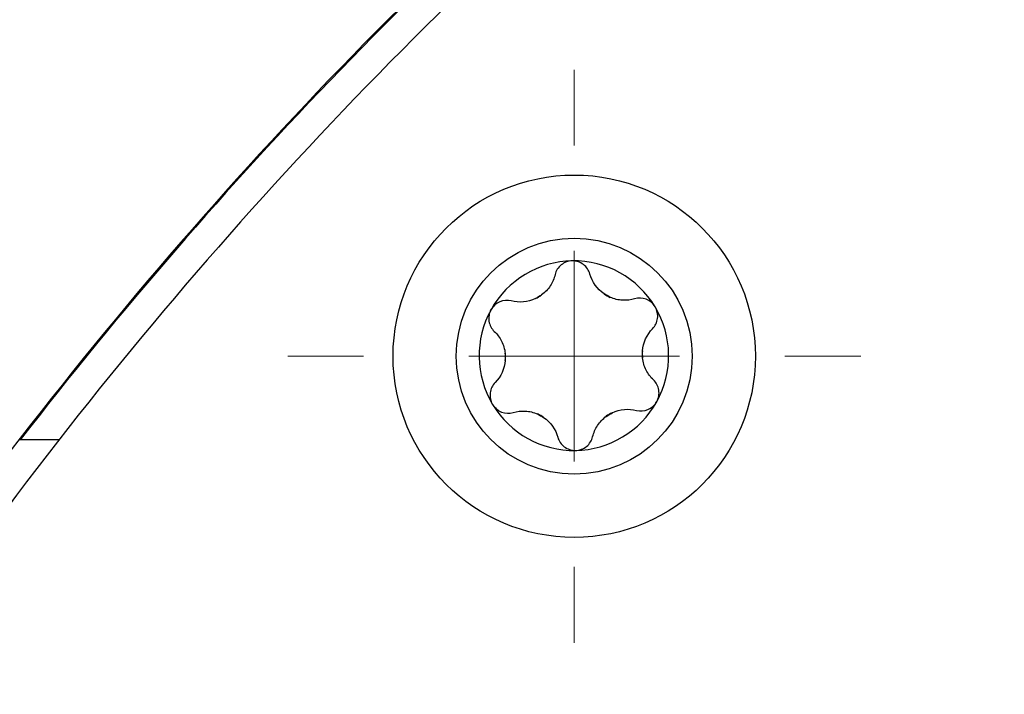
# Model space of a CAD drawing. Header units: millimetres. Extents: x -0.43 to 1.28, y -0.94 to 1.34.
# Tile 6 of 177: x 0.1917 to 0.2151, y -0.4899 to -0.4739. Entities that reach past the tile are written whole.
import ezdxf

# ---------------------------------------------------------------- set-up
doc = ezdxf.new("R2010")
doc.units = ezdxf.units.MM

# ---------------------------------------------------------------- blocks, each defined once
blk = doc.blocks.new('SW_CENTERMARKSYMBOL_13')
at = {"color": 0, "linetype": 'Continuous', "lineweight": 18}
for p, q in [((0, 0.005), (0, 0.0068)), ((0, 0), (0, 0.0025)), ((-0.005, 0), (-0.0068, 0)), ((0, 0), (-0.0025, 0)), ((0, 0), (0, -0.0025)), ((0, 0), (0.0025, 0)), ((0.005, 0), (0.0068, 0)), ((0, -0.005), (0, -0.0068))]:
    blk.add_line(p, q, dxfattribs=at)

msp = doc.modelspace()

# ---------------------------------------------------------------- linework, layer by layer
at = {"color": 7, "linetype": 'Continuous', "lineweight": 25}
msp.add_line((0.192631, -0.483843), (0.1917, -0.483843), dxfattribs=at)
for radius in [0.0043, 0.0028]:
    msp.add_circle((0.204864, -0.481856), radius, dxfattribs=at)
for centre, radius, start, end in [((0.274109, -0.547343), 0.1033, 129.681739, 143.875272), ((0.274109, -0.547343), 0.07445, 100.435006, 270), ((0.274109, -0.547343), 0.07275, 99.010002, 90), ((0.204856, -0.481843), 0.0022500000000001, 90.970587, 150.970587), ((0.204856, -0.481843), 0.0022500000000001, 30.970587, 90.970587), ((0.20358, -0.479717), 0.000854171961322, 295.361247, 306.579928), ((0.204856, -0.481843), 0.001631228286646, 118.036735, 123.90444), ((0.206059, -0.479675), 0.0008541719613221, 235.361247, 246.579928), ((0.204856, -0.481843), 0.001631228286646, 58.036735, 63.90444), ((0.204856, -0.481843), 0.00225, 150.970587, 210.970587), ((0.204856, -0.481843), 0.00225, 330.970587, 30.970587), ((0.274109, -0.547343), 0.0662722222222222, 90.717979, 179.281242), ((0.207334, -0.481801), 0.0008541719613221, 175.361247, 186.579928), ((0.204856, -0.481843), 0.001631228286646, 358.036735, 3.90444), ((0.204856, -0.481843), 0.0016312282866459, 178.036735, 183.90444), ((0.202377, -0.481885), 0.000854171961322, 355.361247, 6.579928), ((0.274109, -0.547343), 0.0645722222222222, 90.749594, 179.24782), ((0.204856, -0.481843), 0.00225, 210.970587, 270.970587), ((0.204856, -0.481843), 0.00225, 270.970587, 330.970587), ((0.204856, -0.481843), 0.0016312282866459, 238.036735, 243.90444), ((0.203653, -0.48401), 0.0008541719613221, 55.361247, 66.579928), ((0.206131, -0.483968), 0.000854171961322, 115.361247, 126.579928), ((0.204856, -0.481843), 0.0016312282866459, 298.036735, 303.90444)]:
    msp.add_arc(centre, radius, start, end, dxfattribs=at)
for centre, end_param in [((0.274109, -0.547448), 0.9363901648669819), ((0.274109, -0.547485), 0.9132834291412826)]:
    msp.add_ellipse(centre, major_axis=(0, 0.1041356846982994), ratio=0.999657, start_param=0.6897994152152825, end_param=end_param, dxfattribs=at)
for points, knots in [([(0.2028966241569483, -0.3640652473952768), (0.2028966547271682, -0.3640651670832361), (0.2028966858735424, -0.3640650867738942), (0.2028967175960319, -0.3640650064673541), (0.3469567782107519, 0.000627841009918), (0.0640693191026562, -0.7287830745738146), (0.2028966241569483, -0.3640652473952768)], [0, 0, 0, 0, 2.6424386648e-06, 2.6424386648e-06, 2.6424386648e-06, 2.9008513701e-06, 2.9008513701e-06, 2.9008513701e-06, 2.9008513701e-06]), ([(0.2048175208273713, -0.4795928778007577), (0.2047215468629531, -0.4795945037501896), (0.2046274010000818, -0.4796295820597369), (0.204481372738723, -0.4797490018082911), (0.2044312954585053, -0.479830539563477), (0.2044097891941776, -0.4799188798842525)], [0, 0, 0, 0, 0.5, 0.5, 1, 1, 1, 1]), ([(0.2052360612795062, -0.4799048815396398), (0.2052115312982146, -0.4798171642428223), (0.2051587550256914, -0.4797375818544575), (0.2050091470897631, -0.4796233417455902), (0.2049136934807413, -0.4795912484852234), (0.2048175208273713, -0.4795928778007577)], [0, 0, 0, 0, 0.4999999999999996, 0.4999999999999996, 1, 1, 1, 1]), ([(0.2044097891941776, -0.4799188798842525), (0.204386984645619, -0.4800125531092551), (0.204348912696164, -0.4801015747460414), (0.2042401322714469, -0.4802677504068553), (0.2041712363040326, -0.4803416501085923), (0.2040888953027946, -0.480402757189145)], [0, 0, 0, 0, 0.5, 0.5, 1, 1, 1, 1]), ([(0.2033677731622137, -0.4805442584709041), (0.2032795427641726, -0.4805216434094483), (0.2031842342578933, -0.4805275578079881), (0.2030104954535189, -0.4806000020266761), (0.2029349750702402, -0.4806666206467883), (0.2028882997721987, -0.4807507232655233)], [0, 0, 0, 0, 0.5, 0.5, 1, 1, 1, 1]), ([(0.2062986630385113, -0.4804946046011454), (0.2062061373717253, -0.4805216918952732), (0.2061100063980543, -0.4805332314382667), (0.2059117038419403, -0.4805221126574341), (0.2058132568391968, -0.4804993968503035), (0.2057191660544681, -0.4804586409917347)], [0, 0, 0, 0, 0.5, 0.5, 1, 1, 1, 1]), ([(0.2067848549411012, -0.4806847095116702), (0.2067354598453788, -0.4806024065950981), (0.2066580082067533, -0.480538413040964), (0.2064815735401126, -0.4804716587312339), (0.2063859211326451, -0.480469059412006), (0.2062986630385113, -0.4804946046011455)], [0, 0, 0, 0, 0.5, 0.5, 1, 1, 1, 1]), ([(0.2028882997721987, -0.4807507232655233), (0.2028417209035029, -0.4808346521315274), (0.2028250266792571, -0.4809337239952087), (0.2028554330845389, -0.481119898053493), (0.2029010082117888, -0.481204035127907), (0.202966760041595, -0.481266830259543)], [0, 0, 0, 0, 0.5, 0.5, 1, 1, 1, 1]), ([(0.206723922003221, -0.4812031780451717), (0.2067876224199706, -0.4811380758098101), (0.2068301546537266, -0.4810525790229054), (0.2068542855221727, -0.48086589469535), (0.2068343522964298, -0.4807671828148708), (0.2067848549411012, -0.4806847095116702)], [0, 0, 0, 0, 0.5, 0.5, 1, 1, 1, 1]), ([(0.2029667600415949, -0.481266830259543), (0.2030364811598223, -0.4813334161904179), (0.2030945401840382, -0.4814108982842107), (0.2031840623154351, -0.4815881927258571), (0.2032136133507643, -0.4816848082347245), (0.2032253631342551, -0.4817866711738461)], [0, 0, 0, 0, 0.5, 0.5, 1, 1, 1, 1]), ([(0.2067445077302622, -0.4824182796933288), (0.2066747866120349, -0.4823516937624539), (0.2066167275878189, -0.4822742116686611), (0.2065272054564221, -0.4820969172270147), (0.2064976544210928, -0.4820003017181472), (0.2064859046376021, -0.4818984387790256)], [0, 0, 0, 0, 0.5, 0.5, 1, 1, 1, 1]), ([(0.2068229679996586, -0.4829343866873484), (0.2068695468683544, -0.4828504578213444), (0.2068862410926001, -0.4827513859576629), (0.2068558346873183, -0.4825652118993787), (0.2068102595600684, -0.4824810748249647), (0.2067445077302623, -0.4824182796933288)], [0, 0, 0, 0, 0.5, 0.5, 1, 1, 1, 1]), ([(0.2029873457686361, -0.4824819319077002), (0.2029236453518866, -0.4825470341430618), (0.2028811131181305, -0.4826325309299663), (0.2028569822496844, -0.4828192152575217), (0.2028769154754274, -0.482917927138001), (0.2029264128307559, -0.4830004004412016)], [0, 0, 0, 0, 0.5, 0.5, 1, 1, 1, 1]), ([(0.2029264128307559, -0.4830004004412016), (0.2029758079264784, -0.4830827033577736), (0.2030532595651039, -0.4831466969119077), (0.2032296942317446, -0.4832134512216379), (0.2033253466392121, -0.4832160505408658), (0.2034126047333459, -0.4831905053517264)], [0, 0, 0, 0, 0.5, 0.5, 1, 1, 1, 1]), ([(0.2063434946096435, -0.4831408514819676), (0.2064317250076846, -0.4831634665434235), (0.2065270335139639, -0.4831575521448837), (0.2067007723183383, -0.4830851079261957), (0.2067762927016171, -0.4830184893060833), (0.2068229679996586, -0.4829343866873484)], [0, 0, 0, 0, 0.5, 0.5, 1, 1, 1, 1]), ([(0.2034126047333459, -0.4831905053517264), (0.2035051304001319, -0.4831634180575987), (0.2036012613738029, -0.4831518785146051), (0.2037995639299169, -0.4831629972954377), (0.2038980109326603, -0.4831857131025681), (0.2039921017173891, -0.483226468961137)], [0, 0, 0, 0, 0.5, 0.5, 1, 1, 1, 1]), ([(0.2053014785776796, -0.4837662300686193), (0.2053242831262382, -0.4836725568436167), (0.2053623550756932, -0.4835835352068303), (0.2054711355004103, -0.4834173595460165), (0.2055400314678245, -0.4833434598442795), (0.2056223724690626, -0.4832823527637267)], [0, 0, 0, 0, 0.5, 0.5, 1, 1, 1, 1]), ([(0.204475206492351, -0.4837802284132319), (0.2044997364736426, -0.4838679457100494), (0.2045525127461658, -0.4839475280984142), (0.2047021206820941, -0.4840617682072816), (0.2047975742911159, -0.4840938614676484), (0.2048937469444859, -0.4840922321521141)], [0, 0, 0, 0, 0.5, 0.5, 1, 1, 1, 1]), ([(0.2048937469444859, -0.4840922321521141), (0.2049897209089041, -0.4840906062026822), (0.2050838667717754, -0.4840555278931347), (0.2052298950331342, -0.4839361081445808), (0.2052799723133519, -0.4838545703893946), (0.2053014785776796, -0.4837662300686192)], [0, 0, 0, 0, 0.5, 0.5, 1, 1, 1, 1])]:
    msp.add_open_spline(points, degree=3, knots=knots, dxfattribs=at)
for points in [[(0.2055731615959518, -0.4803776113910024), (0.2054044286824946, -0.4802610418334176), (0.2052879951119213, -0.4800905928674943), (0.2052360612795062, -0.4799048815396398)], [(0.2039457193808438, -0.4804886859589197), (0.2037604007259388, -0.4805765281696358), (0.2035545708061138, -0.4805921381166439), (0.2033677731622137, -0.4805442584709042)], [(0.2064830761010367, -0.4817314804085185), (0.2064996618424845, -0.4815270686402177), (0.2065890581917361, -0.4813410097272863), (0.206723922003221, -0.4812031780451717)], [(0.2032281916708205, -0.4819536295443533), (0.2032116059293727, -0.4821580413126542), (0.203122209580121, -0.4823441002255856), (0.2029873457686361, -0.4824819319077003)], [(0.2057655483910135, -0.483196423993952), (0.2059508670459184, -0.4831085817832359), (0.2061566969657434, -0.4830929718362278), (0.2063434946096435, -0.4831408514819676)], [(0.2041381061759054, -0.4833074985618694), (0.2043068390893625, -0.4834240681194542), (0.2044232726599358, -0.4835945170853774), (0.204475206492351, -0.4837802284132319)]]:
    msp.add_open_spline(points, degree=3, dxfattribs=at)

# ---------------------------------------------------------------- block references
at = {"color": 8, "linetype": 'Continuous', "lineweight": 0}
msp.add_blockref('SW_CENTERMARKSYMBOL_13', (0.204864, -0.481856), dxfattribs=at)

doc.saveas('drawing.dxf')
